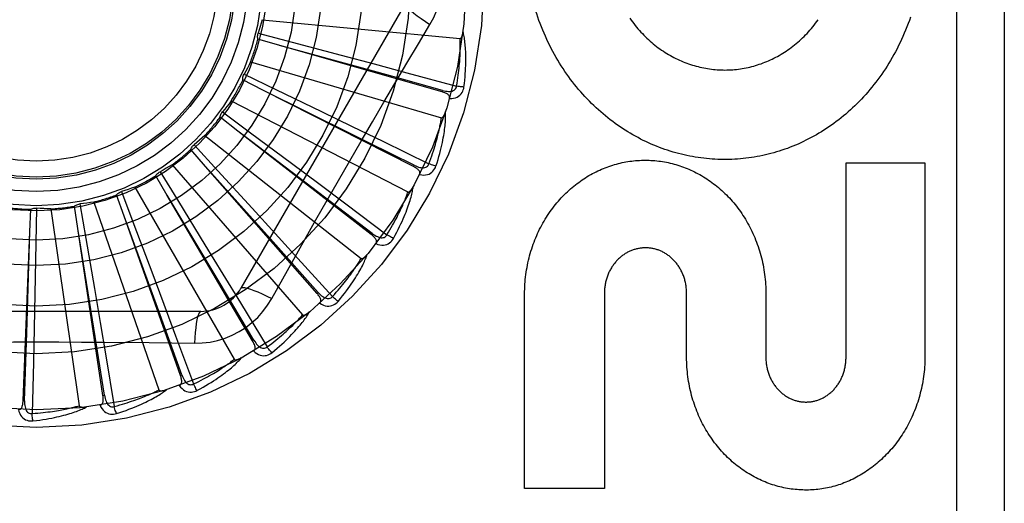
# Model space of a CAD drawing. Header units: inches. Extents: x 0 to 200, y 0 to 129.
# Tile 151 of 256: x 40.725 to 41.344, y 88.982 to 89.286. Entities that reach past the tile are written whole.
import ezdxf

# ---------------------------------------------------------------- set-up
doc = ezdxf.new("R2010")
doc.units = ezdxf.units.IN
doc.header["$LTSCALE"] = 11
doc.header["$MEASUREMENT"] = 0
doc.linetypes.add('HIDDEN', pattern=[0.2, 0.1, -0.1])
doc.layers.add('LEFTHAND_DOOR_ASSEMBLY', color=7, linetype='CONTINUOUS')

msp = doc.modelspace()

# ---------------------------------------------------------------- linework, layer by layer
at = {"layer": 'LEFTHAND_DOOR_ASSEMBLY', "color": 8, "linetype": 'HIDDEN'}
for p, q in [((41.31405, 89.6858), (41.31405, 88.9358)), ((41.34405, 89.6858), (41.34405, 88.9358)), ((40.9677, 89.29622), (40.86425, 89.11705)), ((40.87761, 89.28575), (41.00202, 89.27388)), ((40.87506, 89.27723), (40.89643, 89.27162)), ((40.88862, 89.26962), (40.87491, 89.27356)), ((40.99062, 89.24043), (40.88862, 89.26962)), ((40.89643, 89.27162), (40.92723, 89.26346)), ((40.92723, 89.26346), (40.94803, 89.25792)), ((40.87031, 89.25932), (40.99021, 89.22411)), ((40.94803, 89.25792), (40.9686, 89.25242)), ((40.86619, 89.25144), (40.8861, 89.24188)), ((40.9686, 89.25242), (40.99978, 89.24402)), ((40.87806, 89.24139), (40.86535, 89.24786)), ((40.97269, 89.19343), (40.87806, 89.24139)), ((40.8861, 89.24188), (40.91481, 89.22804)), ((40.99062, 89.24043), (40.99088, 89.24135)), ((40.85813, 89.23475), (40.96921, 89.17749)), ((40.85259, 89.22779), (40.87034, 89.21463)), ((40.91481, 89.22804), (40.93419, 89.21867)), ((40.86235, 89.21568), (40.85109, 89.22443)), ((40.93419, 89.21867), (40.95334, 89.20937)), ((40.84152, 89.21293), (40.93975, 89.13568)), ((40.87083, 89.20924), (40.8623, 89.21571)), ((40.94619, 89.15067), (40.86235, 89.21568)), ((40.87034, 89.21463), (40.89591, 89.19561)), ((40.83477, 89.20714), (40.8497, 89.19086)), ((40.94678, 89.15143), (40.87083, 89.20924)), ((40.95334, 89.20937), (40.98237, 89.19522)), ((40.84205, 89.1934), (40.83266, 89.20413)), ((40.82108, 89.19464), (40.90292, 89.1002)), ((40.89591, 89.19561), (40.91316, 89.18274)), ((40.97269, 89.19343), (40.97312, 89.19429)), ((41.24456, 89.07355), (41.24456, 89.19583)), ((41.24456, 89.19583), (41.29418, 89.19583)), ((41.29418, 89.19583), (41.29418, 89.07355)), ((40.81791, 89.17537), (40.81071, 89.18768)), ((40.81336, 89.19024), (40.82494, 89.17143)), ((40.88439, 89.14613), (40.84201, 89.19345)), ((40.91208, 89.1137), (40.84205, 89.1934)), ((40.8497, 89.19086), (40.87121, 89.16735)), ((40.91316, 89.18274), (40.9302, 89.16998)), ((40.79079, 89.16223), (40.78605, 89.17568)), ((40.78913, 89.17769), (40.79695, 89.15703)), ((40.79755, 89.18055), (40.86004, 89.07233)), ((40.85054, 89.12094), (40.81788, 89.17542)), ((40.87159, 89.08386), (40.81791, 89.17537)), ((40.76297, 89.16996), (40.76674, 89.14819)), ((40.77178, 89.17117), (40.81266, 89.05308)), ((40.82494, 89.17143), (40.84161, 89.14427)), ((40.9302, 89.16998), (40.95603, 89.1506)), ((40.73162, 89.15234), (40.73222, 89.16659)), ((40.73582, 89.16731), (40.7354, 89.14523)), ((40.7447, 89.16684), (40.76249, 89.04314)), ((40.76168, 89.15446), (40.75957, 89.16856)), ((40.87121, 89.16735), (40.88571, 89.15144)), ((40.81253, 89.10261), (40.79077, 89.16228)), ((40.82618, 89.06221), (40.79079, 89.16223)), ((40.79695, 89.15703), (40.80818, 89.12721)), ((40.7273, 89.04634), (40.73162, 89.15234)), ((40.72964, 89.08891), (40.73162, 89.1524)), ((40.77174, 89.0918), (40.76167, 89.15452)), ((40.7775, 89.04955), (40.76168, 89.15446)), ((40.88571, 89.15144), (40.90004, 89.13569)), ((40.94619, 89.15067), (40.94678, 89.15143)), ((40.7354, 89.14523), (40.73474, 89.11337)), ((40.76674, 89.14819), (40.77212, 89.11678)), ((40.9128, 89.11434), (40.88439, 89.14613)), ((40.84161, 89.14427), (40.85284, 89.1259)), ((40.90004, 89.13569), (40.92173, 89.11176)), ((40.80818, 89.12721), (40.81573, 89.10705)), ((40.85284, 89.1259), (40.86392, 89.10773)), ((40.87242, 89.08434), (40.85054, 89.12094)), ((40.88359, 89.11049), (40.89049, 89.12287)), ((40.77212, 89.11678), (40.77572, 89.09556)), ((40.91208, 89.1137), (40.9128, 89.11434)), ((41.09268, 89.114), (41.09268, 88.99104)), ((41.14437, 89.07355), (41.14437, 89.11374)), ((40.73474, 89.11337), (40.73426, 89.09185)), ((40.86392, 89.10773), (40.8807, 89.08013)), ((41.04254, 88.99104), (41.04254, 89.11331)), ((41.19419, 89.11331), (41.19419, 89.07355)), ((40.839, 89.10247), (40.63211, 89.10247)), ((40.82709, 89.06253), (40.81253, 89.10261)), ((40.81573, 89.10705), (40.82317, 89.0871)), ((40.77572, 89.09556), (40.77925, 89.07456)), ((40.72826, 89.0463), (40.72964, 89.08891)), ((40.73426, 89.09185), (40.73376, 89.07056)), ((40.77845, 89.0497), (40.77174, 89.0918)), ((40.82317, 89.0871), (40.83442, 89.05683)), ((40.87159, 89.08386), (40.87242, 89.08434)), ((40.73376, 89.07056), (40.73294, 89.03828)), ((40.77925, 89.07456), (40.78457, 89.04271)), ((40.82618, 89.06221), (40.82709, 89.06253)), ((40.7273, 89.04634), (40.72826, 89.0463)), ((40.7775, 89.04955), (40.77845, 89.0497)), ((41.09268, 88.99104), (41.04254, 88.99104))]:
    msp.add_line(p, q, dxfattribs=at)
for points in [[(40.98304, 89.28276), (40.98539, 89.28712), (40.98732, 89.29164), (40.98883, 89.29631), (40.98992, 89.30109), (40.99058, 89.30593), (40.9908, 89.3108)], [(40.9677, 89.29622), (40.96763, 89.29565), (40.96796, 89.29487), (40.96867, 89.2939), (40.96973, 89.29274), (40.97116, 89.29141), (40.97294, 89.28992), (40.97505, 89.28828), (40.97746, 89.28652), (40.98015, 89.28466), (40.98305, 89.28276)], [(41.06131, 89.26391), (41.0603, 89.26575), (41.05931, 89.26762), (41.05835, 89.26951), (41.05741, 89.27142), (41.05649, 89.27335), (41.0556, 89.2753), (41.05474, 89.27728), (41.0539, 89.27927), (41.05309, 89.28128), (41.0523, 89.28331), (41.05154, 89.28535), (41.05082, 89.28741), (41.05012, 89.28948), (41.04945, 89.29157), (41.04881, 89.29366)], [(41.28511, 89.28742), (41.28439, 89.28535), (41.28363, 89.2833), (41.28285, 89.28126), (41.28205, 89.27925), (41.28121, 89.27725), (41.28035, 89.27527), (41.27947, 89.2733), (41.27856, 89.27136), (41.27762, 89.26944), (41.27666, 89.26754), (41.27567, 89.26566), (41.27466, 89.2638), (41.27363, 89.26197), (41.27257, 89.26016), (41.2715, 89.25837), (41.2704, 89.2566), (41.26928, 89.25486), (41.26814, 89.25315), (41.26698, 89.25146), (41.2658, 89.24979), (41.26459, 89.24814), (41.26337, 89.24652), (41.26213, 89.24493), (41.26087, 89.24335), (41.25958, 89.2418), (41.25828, 89.24028), (41.25697, 89.23878), (41.25563, 89.23731), (41.25429, 89.23587), (41.25292, 89.23445), (41.25154, 89.23306), (41.25014, 89.23169), (41.24873, 89.23035), (41.2473, 89.22904), (41.24586, 89.22775), (41.2444, 89.22649), (41.24293, 89.22525), (41.24144, 89.22404), (41.23994, 89.22286), (41.23842, 89.2217), (41.2369, 89.22057), (41.23536, 89.21947), (41.23381, 89.21839), (41.23225, 89.21735), (41.23069, 89.21633), (41.22911, 89.21534), (41.22752, 89.21437), (41.22591, 89.21343), (41.2243, 89.21252), (41.22268, 89.21164), (41.22104, 89.21078), (41.2194, 89.20995), (41.21775, 89.20914), (41.21609, 89.20837), (41.21442, 89.20762), (41.21275, 89.2069), (41.21107, 89.20621), (41.20938, 89.20555), (41.20769, 89.20491), (41.206, 89.2043), (41.20429, 89.20372), (41.20258, 89.20317), (41.20086, 89.20264), (41.19913, 89.20214), (41.1974, 89.20167), (41.19566, 89.20122), (41.19392, 89.2008), (41.19218, 89.20041), (41.19043, 89.20005), (41.18868, 89.19972), (41.18693, 89.19941), (41.18518, 89.19914), (41.18343, 89.19889), (41.18167, 89.19866), (41.17991, 89.19847), (41.17815, 89.1983), (41.17638, 89.19816), (41.1746, 89.19805), (41.17283, 89.19796), (41.17106, 89.19791), (41.16928, 89.19788), (41.16751, 89.19788), (41.16574, 89.1979), (41.16396, 89.19796), (41.1622, 89.19804), (41.16043, 89.19815), (41.15866, 89.19828), (41.1569, 89.19845), (41.15513, 89.19864), (41.15336, 89.19886), (41.15159, 89.19911), (41.14983, 89.19939), (41.14806, 89.19969), (41.1463, 89.20002), (41.14455, 89.20038), (41.1428, 89.20077), (41.14105, 89.20119), (41.13931, 89.20163), (41.13758, 89.2021), (41.13585, 89.2026), (41.13412, 89.20312), (41.1324, 89.20368), (41.13068, 89.20426), (41.12896, 89.20487), (41.12725, 89.20551), (41.12554, 89.20618), (41.12384, 89.20687), (41.12215, 89.2076), (41.12047, 89.20835), (41.11879, 89.20912), (41.11713, 89.20993), (41.11547, 89.21076), (41.11383, 89.21162), (41.11219, 89.21251), (41.11056, 89.21342), (41.10894, 89.21437), (41.10733, 89.21534), (41.10573, 89.21634), (41.10414, 89.21736), (41.10256, 89.21842), (41.10099, 89.2195), (41.09943, 89.22061), (41.09789, 89.22174), (41.09636, 89.2229), (41.09485, 89.22409), (41.09335, 89.2253), (41.09186, 89.22654), (41.09039, 89.22781), (41.08893, 89.2291), (41.08748, 89.23042), (41.08605, 89.23177), (41.08464, 89.23315), (41.08324, 89.23455), (41.08185, 89.23598), (41.08049, 89.23743), (41.07914, 89.23891), (41.07781, 89.24041), (41.0765, 89.24193), (41.07521, 89.24348), (41.07394, 89.24505), (41.07269, 89.24665), (41.07146, 89.24827), (41.07024, 89.24991), (41.06905, 89.25158), (41.06788, 89.25328), (41.06673, 89.255), (41.0656, 89.25674), (41.06449, 89.2585), (41.06341, 89.26028), (41.06235, 89.26208), (41.06131, 89.26391)], [(41.1087, 89.28669), (41.10951, 89.28554), (41.11034, 89.28441), (41.11119, 89.28329), (41.11204, 89.2822), (41.11292, 89.28113), (41.1138, 89.28007), (41.11471, 89.27903), (41.11563, 89.27802), (41.11656, 89.27702), (41.11751, 89.27604), (41.11847, 89.27508), (41.11944, 89.27414), (41.12042, 89.27322), (41.12142, 89.27233), (41.12242, 89.27145), (41.12344, 89.2706), (41.12447, 89.26977), (41.1255, 89.26896), (41.12655, 89.26817), (41.1276, 89.26741), (41.12867, 89.26666), (41.12975, 89.26593), (41.13083, 89.26523), (41.13193, 89.26454), (41.13303, 89.26388), (41.13415, 89.26324), (41.13527, 89.26262), (41.1364, 89.26202), (41.13753, 89.26144), (41.13867, 89.26089), (41.13981, 89.26036), (41.14096, 89.25985), (41.14212, 89.25936), (41.14328, 89.25889), (41.14444, 89.25845), (41.14561, 89.25803), (41.14679, 89.25763), (41.14797, 89.25725), (41.14916, 89.25689), (41.15035, 89.25655), (41.15154, 89.25624), (41.15274, 89.25595), (41.15395, 89.25568), (41.15515, 89.25543), (41.15636, 89.2552), (41.15756, 89.255), (41.15877, 89.25481), (41.15998, 89.25465), (41.16118, 89.25452), (41.16239, 89.2544), (41.1636, 89.2543), (41.16481, 89.25423), (41.16603, 89.25418), (41.16724, 89.25415), (41.16846, 89.25414), (41.16968, 89.25415), (41.1709, 89.25419), (41.17212, 89.25425), (41.17333, 89.25433), (41.17455, 89.25443), (41.17576, 89.25455), (41.17696, 89.25469), (41.17816, 89.25486), (41.17936, 89.25505), (41.18056, 89.25525), (41.18176, 89.25548), (41.18295, 89.25574), (41.18414, 89.25601), (41.18534, 89.25631), (41.18652, 89.25663), (41.18771, 89.25697), (41.18889, 89.25733), (41.19007, 89.25771), (41.19124, 89.25812), (41.19241, 89.25855), (41.19357, 89.259), (41.19472, 89.25946), (41.19587, 89.25995), (41.197, 89.26047), (41.19814, 89.261), (41.19926, 89.26155), (41.20038, 89.26213), (41.2015, 89.26273), (41.20261, 89.26335), (41.20371, 89.264), (41.20481, 89.26466), (41.2059, 89.26535), (41.20698, 89.26606), (41.20805, 89.26679), (41.20911, 89.26754), (41.21016, 89.26831), (41.2112, 89.2691), (41.21222, 89.26992), (41.21324, 89.27075), (41.21425, 89.2716), (41.21524, 89.27248), (41.21623, 89.27337), (41.2172, 89.27429), (41.21817, 89.27523), (41.21912, 89.2762), (41.22006, 89.27718), (41.22099, 89.27818), (41.2219, 89.27921), (41.22281, 89.28026), (41.22369, 89.28132), (41.22457, 89.28241), (41.22542, 89.28351), (41.22626, 89.28463), (41.22709, 89.28577)], [(40.87761, 89.28575), (40.87702, 89.28361), (40.8764, 89.28147), (40.87575, 89.27935), (40.87506, 89.27723)], [(40.95408, 89.23389), (40.96853, 89.25837), (40.97575, 89.27055), (40.98304, 89.28276)], [(40.87491, 89.27356), (40.87479, 89.27417), (40.87473, 89.27478), (40.87473, 89.27541), (40.87478, 89.27604), (40.87489, 89.27664), (40.87506, 89.27723)], [(41.00202, 89.27388), (41.00219, 89.27389), (41.00235, 89.27395), (41.00249, 89.27405), (41.00263, 89.27418), (41.00275, 89.27434), (41.00286, 89.27451), (41.00296, 89.2747), (41.00306, 89.2749), (41.00315, 89.27512), (41.00324, 89.27535), (41.00332, 89.27559), (41.00339, 89.27584), (41.00346, 89.2761), (41.00353, 89.27636), (41.00359, 89.27664), (41.00365, 89.27694), (41.00371, 89.27724), (41.00376, 89.27756), (41.00381, 89.27789), (41.00386, 89.27824)], [(41.00442, 89.24341), (41.00469, 89.24562), (41.00492, 89.24774), (41.00511, 89.24977), (41.00526, 89.25171), (41.00539, 89.25356), (41.00548, 89.25534), (41.00555, 89.25704), (41.00559, 89.25866), (41.00561, 89.26021), (41.0056, 89.2617), (41.00558, 89.26312), (41.00554, 89.26448), (41.00549, 89.26578), (41.00542, 89.26702), (41.00535, 89.26821), (41.00526, 89.26935), (41.00516, 89.27044), (41.00505, 89.27148), (41.00492, 89.27247), (41.00479, 89.27342), (41.00465, 89.27432), (41.0045, 89.27518), (41.00435, 89.276), (41.00419, 89.27679), (41.00403, 89.27754), (41.00386, 89.27825)], [(40.99088, 89.24135), (40.95978, 89.24997), (40.94979, 89.25274), (40.88856, 89.26963)], [(40.99978, 89.24402), (41.00009, 89.24584), (41.00036, 89.2476), (41.00061, 89.24928), (41.00083, 89.25089), (41.00103, 89.25244), (41.0012, 89.25393), (41.00136, 89.25536), (41.0015, 89.25673), (41.00162, 89.25804), (41.00172, 89.2593), (41.00181, 89.26052), (41.00188, 89.26168), (41.00195, 89.2628), (41.002, 89.26387), (41.00204, 89.2649), (41.00208, 89.26589), (41.0021, 89.26684), (41.00212, 89.26776), (41.00213, 89.26863), (41.00213, 89.26948), (41.00213, 89.27029), (41.00211, 89.27106), (41.0021, 89.27181), (41.00208, 89.27253), (41.00205, 89.27322), (41.00202, 89.27388)], [(40.87031, 89.25932), (40.86932, 89.25732), (40.8683, 89.25534), (40.86726, 89.25338), (40.86619, 89.25144)], [(40.86535, 89.24786), (40.86534, 89.24848), (40.8654, 89.2491), (40.86551, 89.24971), (40.86569, 89.25031), (40.86591, 89.25089), (40.86619, 89.25144)], [(40.99088, 89.24136), (40.99189, 89.2411), (40.99285, 89.2409), (40.99377, 89.24077), (40.99465, 89.2407), (40.99549, 89.24071), (40.99628, 89.24078), (40.99702, 89.24093), (40.99769, 89.24116), (40.99828, 89.24147), (40.99878, 89.24187), (40.99918, 89.24235), (40.99948, 89.24288), (40.99968, 89.24344), (40.99978, 89.24402)], [(40.99533, 89.23624), (40.99669, 89.23629), (40.99794, 89.23646), (40.9991, 89.23675), (41.00014, 89.23717), (41.00108, 89.23771), (41.0019, 89.23836), (41.00261, 89.23911), (41.0032, 89.23994), (41.00366, 89.24081), (41.00402, 89.2417), (41.00427, 89.24256), (41.00442, 89.24341)], [(41.00442, 89.24341), (41.0038, 89.24346), (41.00309, 89.24354), (41.00233, 89.24363), (41.00151, 89.24374), (41.00065, 89.24387), (40.99978, 89.24402)], [(40.97312, 89.19429), (40.94422, 89.20863), (40.93493, 89.21324), (40.87801, 89.24142)], [(40.99533, 89.23624), (40.99542, 89.23669), (40.99541, 89.23712), (40.99532, 89.23753), (40.99514, 89.23792), (40.9949, 89.23827), (40.99459, 89.23859), (40.99423, 89.23888), (40.99381, 89.23915), (40.99336, 89.2394), (40.99286, 89.23964), (40.99234, 89.23985), (40.99179, 89.24006), (40.99122, 89.24025), (40.99062, 89.24043)], [(40.85813, 89.23475), (40.85678, 89.23298), (40.85541, 89.23122), (40.85401, 89.2295), (40.85259, 89.22779)], [(40.89049, 89.12287), (40.90439, 89.14756), (40.91138, 89.15993), (40.91842, 89.1723), (40.92547, 89.18465), (40.93258, 89.19699), (40.93971, 89.20932), (40.94688, 89.22161), (40.95408, 89.23389)], [(40.85109, 89.22443), (40.8512, 89.22504), (40.85137, 89.22564), (40.8516, 89.22622), (40.85189, 89.22678), (40.85221, 89.2273), (40.85259, 89.22779)], [(40.9868, 89.19374), (40.98749, 89.19587), (40.98811, 89.19791), (40.98869, 89.19986), (40.98921, 89.20173), (40.98968, 89.20353), (40.99011, 89.20526), (40.99049, 89.20691), (40.99084, 89.2085), (40.99115, 89.21002), (40.99143, 89.21148), (40.99168, 89.21288), (40.9919, 89.21422), (40.99209, 89.2155), (40.99226, 89.21674), (40.99241, 89.21792), (40.99254, 89.21906), (40.99265, 89.22014), (40.99273, 89.22119), (40.9928, 89.22218), (40.99285, 89.22314), (40.99288, 89.22405), (40.9929, 89.22492), (40.99291, 89.22576), (40.9929, 89.22656), (40.99288, 89.22733), (40.99285, 89.22806)], [(40.99021, 89.22411), (40.99039, 89.2241), (40.99055, 89.22412), (40.99071, 89.22419), (40.99087, 89.2243), (40.99102, 89.22443), (40.99116, 89.22458), (40.9913, 89.22474), (40.99143, 89.22493), (40.99156, 89.22512), (40.99169, 89.22533), (40.99181, 89.22555), (40.99193, 89.22578), (40.99205, 89.22602), (40.99217, 89.22627), (40.99229, 89.22654), (40.9924, 89.22681), (40.99252, 89.2271), (40.99263, 89.2274), (40.99273, 89.22769), (40.99282, 89.22797)], [(40.98237, 89.19522), (40.98301, 89.19695), (40.98361, 89.19862), (40.98418, 89.20023), (40.9847, 89.20177), (40.98519, 89.20325), (40.98564, 89.20468), (40.98606, 89.20605), (40.98646, 89.20737), (40.98682, 89.20864), (40.98716, 89.20986), (40.98748, 89.21103), (40.98777, 89.21216), (40.98805, 89.21325), (40.9883, 89.21429), (40.98854, 89.2153), (40.98876, 89.21626), (40.98897, 89.21719), (40.98916, 89.21809), (40.98933, 89.21895), (40.98949, 89.21977), (40.98964, 89.22057), (40.98978, 89.22133), (40.9899, 89.22207), (40.99002, 89.22278), (40.99012, 89.22346), (40.99021, 89.22411)], [(40.84152, 89.21293), (40.83986, 89.21144), (40.83818, 89.20998), (40.83648, 89.20855), (40.83477, 89.20714)], [(40.83266, 89.20413), (40.83288, 89.20471), (40.83316, 89.20526), (40.8335, 89.20579), (40.83388, 89.20628), (40.8343, 89.20673), (40.83477, 89.20714)], [(40.82108, 89.19464), (40.81917, 89.19349), (40.81725, 89.19238), (40.81531, 89.19129), (40.81336, 89.19024)], [(40.97312, 89.19429), (40.97406, 89.19385), (40.97497, 89.19347), (40.97585, 89.19317), (40.97671, 89.19294), (40.97753, 89.19278), (40.97832, 89.19271), (40.97907, 89.19271), (40.97977, 89.19281), (40.98041, 89.19301), (40.98097, 89.1933), (40.98146, 89.19369), (40.98186, 89.19416), (40.98216, 89.19467), (40.98237, 89.19522)], [(40.9868, 89.19374), (40.98621, 89.19391), (40.98553, 89.19412), (40.9848, 89.19436), (40.98402, 89.19462), (40.9832, 89.19491), (40.98237, 89.19522)], [(41.04254, 89.11331), (41.04255, 89.11485), (41.04259, 89.11639), (41.04265, 89.11792), (41.04274, 89.11946), (41.04285, 89.12099), (41.04299, 89.12252), (41.04315, 89.12405), (41.04334, 89.12557), (41.04355, 89.12708), (41.04379, 89.12859), (41.04405, 89.13008), (41.04433, 89.13157), (41.04464, 89.13306), (41.04498, 89.13453), (41.04533, 89.136), (41.04571, 89.13746), (41.04611, 89.1389), (41.04654, 89.14034), (41.04699, 89.14177), (41.04746, 89.14318), (41.04795, 89.14459), (41.04846, 89.14598), (41.049, 89.14736), (41.04956, 89.14872), (41.05013, 89.15008), (41.05073, 89.15142), (41.05135, 89.15274), (41.05199, 89.15405), (41.05265, 89.15535), (41.05333, 89.15663), (41.05403, 89.15789), (41.05474, 89.15914), (41.05548, 89.16037), (41.05623, 89.16159), (41.057, 89.16278), (41.05778, 89.16396), (41.05858, 89.16512), (41.0594, 89.16627), (41.06024, 89.1674), (41.06109, 89.1685), (41.06196, 89.16959), (41.06284, 89.17066), (41.06374, 89.17171), (41.06465, 89.17275), (41.06557, 89.17376), (41.06651, 89.17475), (41.06746, 89.17572), (41.06842, 89.17667), (41.0694, 89.1776), (41.07038, 89.17851), (41.07138, 89.1794), (41.07239, 89.18027), (41.07341, 89.18112), (41.07444, 89.18194), (41.07548, 89.18275), (41.07653, 89.18353), (41.07758, 89.18429), (41.07865, 89.18503), (41.07972, 89.18575), (41.08081, 89.18645), (41.0819, 89.18713), (41.083, 89.18778), (41.08411, 89.18842), (41.08523, 89.18903), (41.08635, 89.18962), (41.08748, 89.19019), (41.08861, 89.19074), (41.08975, 89.19127), (41.0909, 89.19177), (41.09205, 89.19226), (41.09321, 89.19272), (41.09437, 89.19316), (41.09554, 89.19358), (41.09671, 89.19398), (41.09789, 89.19436), (41.09908, 89.19471), (41.10026, 89.19505), (41.10145, 89.19536), (41.10264, 89.19565), (41.10384, 89.19592), (41.10503, 89.19616), (41.10623, 89.19639), (41.10743, 89.19659), (41.10864, 89.19678), (41.10985, 89.19694), (41.11106, 89.19708), (41.11227, 89.1972), (41.11349, 89.19729), (41.1147, 89.19737), (41.11591, 89.19742), (41.11713, 89.19745), (41.11834, 89.19747), (41.11955, 89.19745), (41.12076, 89.19742), (41.12198, 89.19737), (41.12319, 89.19729), (41.12441, 89.19719), (41.12562, 89.19708), (41.12684, 89.19693), (41.12805, 89.19677), (41.12926, 89.19659), (41.13046, 89.19638), (41.13166, 89.19616), (41.13286, 89.19591), (41.13406, 89.19564), (41.13525, 89.19535), (41.13644, 89.19504), (41.13763, 89.1947), (41.13882, 89.19434), (41.14001, 89.19396), (41.14119, 89.19356), (41.14236, 89.19314), (41.14353, 89.1927), (41.14469, 89.19223), (41.14585, 89.19175), (41.147, 89.19124), (41.14814, 89.19071), (41.14929, 89.19016), (41.15042, 89.18959), (41.15155, 89.18899), (41.15267, 89.18838), (41.15378, 89.18774), (41.15489, 89.18708), (41.15599, 89.1864), (41.15708, 89.1857), (41.15815, 89.18498), (41.15922, 89.18424), (41.16028, 89.18347), (41.16133, 89.18269), (41.16237, 89.18188), (41.1634, 89.18106), (41.16443, 89.18021), (41.16544, 89.17934), (41.16643, 89.17845), (41.16742, 89.17754), (41.16839, 89.17661), (41.16935, 89.17567), (41.1703, 89.1747), (41.17123, 89.17371), (41.17215, 89.17271), (41.17306, 89.17168), (41.17395, 89.17063), (41.17483, 89.16957), (41.17569, 89.16849), (41.17654, 89.16738), (41.17737, 89.16626), (41.17819, 89.16512), (41.17899, 89.16397), (41.17977, 89.16279), (41.18054, 89.1616), (41.18128, 89.16039), (41.18201, 89.15917), (41.18272, 89.15793), (41.18342, 89.15667), (41.18409, 89.15539), (41.18475, 89.1541), (41.18539, 89.1528), (41.18601, 89.15147), (41.1866, 89.15014), (41.18718, 89.14879), (41.18773, 89.14743), (41.18827, 89.14605), (41.18878, 89.14466), (41.18927, 89.14326), (41.18974, 89.14185), (41.19019, 89.14042), (41.19061, 89.13898), (41.19101, 89.13754), (41.19139, 89.13608), (41.19175, 89.13461), (41.19208, 89.13313), (41.19239, 89.13165), (41.19268, 89.13016), (41.19294, 89.12865), (41.19317, 89.12714), (41.19339, 89.12563), (41.19357, 89.1241), (41.19374, 89.12257), (41.19388, 89.12103), (41.19399, 89.11949), (41.19408, 89.11795), (41.19414, 89.11641), (41.19418, 89.11486), (41.19419, 89.11331)], [(40.81071, 89.18768), (40.81105, 89.1882), (40.81143, 89.18869), (40.81186, 89.18915), (40.81233, 89.18956), (40.81282, 89.18992), (40.81336, 89.19024)], [(40.97653, 89.18842), (40.9767, 89.18885), (40.97677, 89.18928), (40.97675, 89.1897), (40.97666, 89.19011), (40.97648, 89.1905), (40.97624, 89.19087), (40.97594, 89.19123), (40.97559, 89.19157), (40.97519, 89.1919), (40.97475, 89.19223), (40.97427, 89.19254), (40.97377, 89.19284), (40.97324, 89.19314), (40.97269, 89.19343)], [(40.97653, 89.18842), (40.97787, 89.18821), (40.97913, 89.18814), (40.98032, 89.18822), (40.98143, 89.18843), (40.98245, 89.18878), (40.98338, 89.18926), (40.98421, 89.18987), (40.98495, 89.19056), (40.98557, 89.19134), (40.98609, 89.19214), (40.9865, 89.19294), (40.9868, 89.19374)], [(40.78605, 89.17568), (40.78648, 89.17613), (40.78694, 89.17654), (40.78745, 89.17691), (40.78799, 89.17722), (40.78855, 89.17748), (40.78913, 89.17769)], [(40.79755, 89.18055), (40.79546, 89.17979), (40.79336, 89.17906), (40.79125, 89.17836), (40.78913, 89.17769)], [(40.95603, 89.1506), (40.95699, 89.15218), (40.9579, 89.1537), (40.95876, 89.15517), (40.95956, 89.15659), (40.96032, 89.15795), (40.96104, 89.15927), (40.96171, 89.16054), (40.96235, 89.16176), (40.96295, 89.16293), (40.96351, 89.16407), (40.96405, 89.16516), (40.96455, 89.16621), (40.96502, 89.16723), (40.96547, 89.1682), (40.96589, 89.16914), (40.96629, 89.17005), (40.96667, 89.17092), (40.96703, 89.17177), (40.96736, 89.17258), (40.96768, 89.17336), (40.96797, 89.17411), (40.96825, 89.17484), (40.96851, 89.17554), (40.96876, 89.17621), (40.96899, 89.17686), (40.96921, 89.17749)], [(40.96011, 89.14831), (40.96118, 89.15026), (40.96218, 89.15215), (40.96312, 89.15396), (40.96398, 89.1557), (40.96479, 89.15738), (40.96553, 89.15899), (40.96622, 89.16054), (40.96687, 89.16203), (40.96746, 89.16347), (40.96801, 89.16485), (40.96851, 89.16617), (40.96898, 89.16745), (40.96942, 89.16868), (40.96982, 89.16986), (40.97019, 89.17099), (40.97053, 89.17208), (40.97084, 89.17313), (40.97113, 89.17413), (40.97138, 89.1751), (40.97161, 89.17603), (40.97181, 89.17692), (40.972, 89.17777), (40.97216, 89.17859), (40.97231, 89.17938), (40.97243, 89.18014), (40.97254, 89.18087)], [(40.96921, 89.17749), (40.96937, 89.17744), (40.96954, 89.17743), (40.96971, 89.17747), (40.96989, 89.17754), (40.97006, 89.17764), (40.97023, 89.17776), (40.97039, 89.1779), (40.97056, 89.17805), (40.97072, 89.17822), (40.97088, 89.1784), (40.97105, 89.17859), (40.97121, 89.1788), (40.97137, 89.17901), (40.97154, 89.17924), (40.9717, 89.17947), (40.97186, 89.17972), (40.97203, 89.17998), (40.9722, 89.18026), (40.97237, 89.18055), (40.97254, 89.18086)], [(40.75957, 89.16856), (40.76007, 89.16893), (40.76061, 89.16924), (40.76118, 89.1695), (40.76177, 89.16971), (40.76236, 89.16986), (40.76297, 89.16996)], [(40.77178, 89.17117), (40.76958, 89.17082), (40.76738, 89.1705), (40.76518, 89.17021), (40.76297, 89.16996)], [(40.73222, 89.16659), (40.73278, 89.16685), (40.73336, 89.16706), (40.73397, 89.16721), (40.73459, 89.1673), (40.73521, 89.16734), (40.73582, 89.16731)], [(40.7447, 89.16684), (40.74248, 89.16691), (40.74025, 89.16701), (40.73804, 89.16715), (40.73582, 89.16731)], [(40.94901, 89.14503), (40.94926, 89.14542), (40.94941, 89.14582), (40.94948, 89.14624), (40.94946, 89.14666), (40.94936, 89.14707), (40.9492, 89.14748), (40.94897, 89.14789), (40.94869, 89.1483), (40.94836, 89.1487), (40.94798, 89.1491), (40.94758, 89.1495), (40.94714, 89.14989), (40.94668, 89.15028), (40.94619, 89.15067)], [(40.94678, 89.15143), (40.94762, 89.15082), (40.94844, 89.15028), (40.94925, 89.14982), (40.95004, 89.14943), (40.95082, 89.14912), (40.95158, 89.1489), (40.95232, 89.14876), (40.95303, 89.14872), (40.95369, 89.1488), (40.9543, 89.14898), (40.95485, 89.14927), (40.95533, 89.14965), (40.95573, 89.1501), (40.95604, 89.1506)], [(40.96011, 89.14831), (40.95956, 89.14859), (40.95893, 89.14892), (40.95825, 89.14929), (40.95754, 89.1497), (40.95679, 89.15014), (40.95603, 89.1506)], [(40.94901, 89.14503), (40.95029, 89.14457), (40.95152, 89.14426), (40.9527, 89.14411), (40.95383, 89.14411), (40.95489, 89.14426), (40.9559, 89.14455), (40.95683, 89.14499), (40.95769, 89.14554), (40.95844, 89.14618), (40.95911, 89.14687), (40.95966, 89.14758), (40.96011, 89.14831)], [(40.9253, 89.10875), (40.92672, 89.11046), (40.92806, 89.11213), (40.92932, 89.11373), (40.9305, 89.11527), (40.93161, 89.11677), (40.93265, 89.11821), (40.93362, 89.1196), (40.93453, 89.12095), (40.93538, 89.12224), (40.93618, 89.12349), (40.93693, 89.1247), (40.93764, 89.12586), (40.9383, 89.12699), (40.93891, 89.12807), (40.93949, 89.12911), (40.94003, 89.13012), (40.94054, 89.13109), (40.941, 89.13202), (40.94144, 89.13292), (40.94184, 89.13379), (40.94221, 89.13463), (40.94255, 89.13543), (40.94287, 89.1362), (40.94316, 89.13695), (40.94342, 89.13767), (40.94367, 89.13836)], [(40.93975, 89.13568), (40.93991, 89.1356), (40.94007, 89.13556), (40.94025, 89.13556), (40.94043, 89.1356), (40.94062, 89.13567), (40.94081, 89.13575), (40.941, 89.13586), (40.94119, 89.13598), (40.94138, 89.13611), (40.94157, 89.13626), (40.94177, 89.13641), (40.94197, 89.13658), (40.94217, 89.13676), (40.94237, 89.13695), (40.94258, 89.13715), (40.94279, 89.13737), (40.943, 89.1376), (40.94322, 89.13783), (40.94341, 89.13806), (40.9436, 89.13829)], [(41.14437, 89.11374), (41.14436, 89.11442), (41.14434, 89.11511), (41.1443, 89.11579), (41.14425, 89.11647), (41.14418, 89.11716), (41.1441, 89.11784), (41.14401, 89.11851), (41.1439, 89.11919), (41.14378, 89.11986), (41.14364, 89.12052), (41.14349, 89.12118), (41.14333, 89.12183), (41.14315, 89.12248), (41.14296, 89.12312), (41.14276, 89.12375), (41.14255, 89.12437), (41.14232, 89.12498), (41.14208, 89.12559), (41.14183, 89.12618), (41.14157, 89.12677), (41.1413, 89.12736), (41.14101, 89.12793), (41.14072, 89.1285), (41.14041, 89.12905), (41.14009, 89.1296), (41.13976, 89.13014), (41.13942, 89.13067), (41.13907, 89.13118), (41.13872, 89.13169), (41.13835, 89.13219), (41.13797, 89.13267), (41.13759, 89.13314), (41.1372, 89.13361), (41.1368, 89.13406), (41.13639, 89.1345), (41.13598, 89.13492), (41.13555, 89.13534), (41.13512, 89.13575), (41.13468, 89.13614), (41.13424, 89.13653), (41.13378, 89.1369), (41.13332, 89.13727), (41.13285, 89.13762), (41.13238, 89.13796), (41.1319, 89.13828), (41.13142, 89.1386), (41.13093, 89.1389), (41.13044, 89.13919), (41.12995, 89.13946), (41.12945, 89.13973), (41.12895, 89.13998), (41.12845, 89.14021), (41.12794, 89.14044), (41.12743, 89.14065), (41.12692, 89.14085), (41.1264, 89.14104), (41.12588, 89.14121), (41.12535, 89.14138), (41.12482, 89.14153), (41.12428, 89.14167), (41.12375, 89.1418), (41.12321, 89.14192), (41.12267, 89.14202), (41.12213, 89.14211), (41.12159, 89.14219), (41.12104, 89.14225), (41.1205, 89.14231), (41.11996, 89.14235), (41.11942, 89.14237), (41.11889, 89.14239), (41.11835, 89.14239), (41.11782, 89.14238), (41.11728, 89.14236), (41.11674, 89.14232), (41.1162, 89.14228), (41.11566, 89.14221), (41.11512, 89.14214), (41.11458, 89.14206), (41.11404, 89.14196), (41.1135, 89.14185), (41.11296, 89.14172), (41.11242, 89.14159), (41.11189, 89.14144), (41.11136, 89.14128), (41.11084, 89.14111), (41.11032, 89.14092), (41.1098, 89.14073), (41.10929, 89.14052), (41.10878, 89.1403), (41.10828, 89.14007), (41.10778, 89.13982), (41.10728, 89.13957), (41.10679, 89.1393), (41.1063, 89.13901), (41.10581, 89.13872), (41.10532, 89.13841), (41.10484, 89.13809), (41.10437, 89.13775), (41.1039, 89.13741), (41.10344, 89.13705), (41.10298, 89.13668), (41.10253, 89.13629), (41.10209, 89.1359), (41.10165, 89.1355), (41.10122, 89.13508), (41.1008, 89.13466), (41.10039, 89.13422), (41.09999, 89.13378), (41.0996, 89.13332), (41.09921, 89.13285), (41.09884, 89.13237), (41.09847, 89.13188), (41.0981, 89.13138), (41.09775, 89.13087), (41.09741, 89.13034), (41.09708, 89.12981), (41.09676, 89.12927), (41.09644, 89.12871), (41.09614, 89.12815), (41.09585, 89.12758), (41.09557, 89.127), (41.09531, 89.12641), (41.09505, 89.12582), (41.09481, 89.12522), (41.09458, 89.12461), (41.09436, 89.12399), (41.09416, 89.12336), (41.09396, 89.12273), (41.09378, 89.12209), (41.09361, 89.12144), (41.09346, 89.12078), (41.09332, 89.12012), (41.09319, 89.11945), (41.09308, 89.11878), (41.09298, 89.1181), (41.09289, 89.11742), (41.09282, 89.11674), (41.09276, 89.11606), (41.09272, 89.11537), (41.09269, 89.11468), (41.09268, 89.114)], [(40.92173, 89.11176), (40.92297, 89.11314), (40.92415, 89.11446), (40.92527, 89.11574), (40.92633, 89.11698), (40.92733, 89.11818), (40.92828, 89.11934), (40.92919, 89.12045), (40.93004, 89.12153), (40.93085, 89.12257), (40.93162, 89.12358), (40.93235, 89.12455), (40.93305, 89.12549), (40.93371, 89.12639), (40.93433, 89.12727), (40.93492, 89.12811), (40.93549, 89.12893), (40.93602, 89.12971), (40.93653, 89.13047), (40.93701, 89.13121), (40.93747, 89.13191), (40.9379, 89.1326), (40.93832, 89.13326), (40.9387, 89.13389), (40.93907, 89.13451), (40.93942, 89.1351), (40.93975, 89.13568)], [(40.86425, 89.11705), (40.86472, 89.11739), (40.86556, 89.1175), (40.86675, 89.11737), (40.86828, 89.11703), (40.87015, 89.11646), (40.87233, 89.11566), (40.87481, 89.11466), (40.87753, 89.11345), (40.88049, 89.11205), (40.88359, 89.11049)], [(40.91378, 89.10763), (40.9141, 89.10796), (40.91433, 89.10833), (40.91447, 89.10873), (40.91453, 89.10914), (40.91451, 89.10957), (40.91443, 89.11), (40.91428, 89.11045), (40.91408, 89.1109), (40.91383, 89.11136), (40.91354, 89.11182), (40.91322, 89.11229), (40.91287, 89.11276), (40.91249, 89.11323), (40.91208, 89.1137)], [(40.9128, 89.11434), (40.91351, 89.11358), (40.91422, 89.1129), (40.91492, 89.11228), (40.91563, 89.11175), (40.91633, 89.1113), (40.91704, 89.11094), (40.91774, 89.11066), (40.91843, 89.11049), (40.91909, 89.11044), (40.91972, 89.11051), (40.92032, 89.11069), (40.92086, 89.11097), (40.92133, 89.11133), (40.92173, 89.11177)], [(40.83501, 89.08245), (40.83995, 89.0826), (40.84481, 89.08318), (40.8496, 89.0842), (40.85427, 89.08564), (40.8588, 89.08749), (40.86315, 89.08974), (40.86728, 89.09238), (40.87116, 89.09538), (40.87475, 89.0987), (40.87803, 89.10235), (40.88098, 89.10628), (40.88359, 89.11049)], [(40.91378, 89.10763), (40.91495, 89.10693), (40.9161, 89.1064), (40.91723, 89.10603), (40.91833, 89.10581), (40.91941, 89.10576), (40.92045, 89.10586), (40.92145, 89.10611), (40.9224, 89.10649), (40.92326, 89.10697), (40.92404, 89.10753), (40.92472, 89.10812), (40.9253, 89.10875)], [(40.9253, 89.10875), (40.92481, 89.10913), (40.92426, 89.10957), (40.92366, 89.11006), (40.92304, 89.1106), (40.92238, 89.11117), (40.92173, 89.11176)], [(40.839, 89.10247), (40.83847, 89.10224), (40.83796, 89.10156), (40.83747, 89.10047), (40.837, 89.09897), (40.83656, 89.09707), (40.83616, 89.09478), (40.83579, 89.09213), (40.83548, 89.08917), (40.83521, 89.08591), (40.83501, 89.08245)], [(40.88363, 89.07649), (40.88535, 89.07791), (40.88698, 89.07928), (40.88852, 89.08062), (40.88997, 89.08191), (40.89134, 89.08317), (40.89264, 89.08439), (40.89385, 89.08557), (40.895, 89.08672), (40.89609, 89.08783), (40.89711, 89.08891), (40.89807, 89.08995), (40.89899, 89.09096), (40.89985, 89.09194), (40.90066, 89.09288), (40.90142, 89.0938), (40.90214, 89.09468), (40.90282, 89.09554), (40.90346, 89.09637), (40.90405, 89.09717), (40.90461, 89.09795), (40.90513, 89.0987), (40.90562, 89.09943), (40.90608, 89.10013), (40.9065, 89.1008), (40.9069, 89.10146), (40.90727, 89.10209)], [(40.90292, 89.1002), (40.90306, 89.10009), (40.90321, 89.10002), (40.90338, 89.09999), (40.90357, 89.1), (40.90377, 89.10002), (40.90397, 89.10007), (40.90418, 89.10014), (40.90439, 89.10022), (40.9046, 89.10031), (40.90482, 89.10042), (40.90504, 89.10054), (40.90527, 89.10067), (40.9055, 89.10081), (40.90573, 89.10095), (40.90597, 89.10111), (40.90622, 89.10128), (40.90647, 89.10146), (40.90673, 89.10166), (40.90699, 89.10187), (40.90727, 89.10209)], [(40.8807, 89.08013), (40.88218, 89.08124), (40.88359, 89.08232), (40.88493, 89.08337), (40.8862, 89.08438), (40.88741, 89.08537), (40.88857, 89.08632), (40.88966, 89.08725), (40.89071, 89.08814), (40.8917, 89.08901), (40.89265, 89.08985), (40.89355, 89.09067), (40.89441, 89.09146), (40.89523, 89.09223), (40.896, 89.09297), (40.89675, 89.09368), (40.89745, 89.09438), (40.89813, 89.09505), (40.89877, 89.0957), (40.89938, 89.09632), (40.89997, 89.09693), (40.90052, 89.09752), (40.90105, 89.09809), (40.90155, 89.09865), (40.90203, 89.09918), (40.90249, 89.0997), (40.90292, 89.1002)], [(40.65026, 89.08266), (40.6786, 89.08296), (40.69281, 89.08309), (40.70704, 89.08319), (40.72127, 89.08325), (40.7355, 89.08327), (40.74974, 89.08326), (40.76398, 89.08319), (40.77821, 89.0831)], [(40.77821, 89.0831), (40.80663, 89.08282), (40.82079, 89.08266), (40.83501, 89.08245)], [(40.87211, 89.07757), (40.87248, 89.07784), (40.87278, 89.07815), (40.87299, 89.07852), (40.87313, 89.07892), (40.87319, 89.07934), (40.87319, 89.07978), (40.87313, 89.08024), (40.87302, 89.08073), (40.87287, 89.08122), (40.87267, 89.08173), (40.87244, 89.08225), (40.87218, 89.08278), (40.8719, 89.08331), (40.87159, 89.08386)], [(40.87242, 89.08434), (40.87297, 89.08347), (40.87353, 89.08266), (40.87411, 89.08193), (40.8747, 89.08127), (40.87531, 89.08069), (40.87593, 89.0802), (40.87657, 89.0798), (40.87721, 89.0795), (40.87785, 89.07933), (40.87849, 89.07927), (40.87911, 89.07934), (40.8797, 89.07951), (40.88023, 89.07978), (40.8807, 89.08013)], [(40.87211, 89.07757), (40.87313, 89.07667), (40.87415, 89.07593), (40.87519, 89.07534), (40.87624, 89.07493), (40.87728, 89.07467), (40.87833, 89.07457), (40.87936, 89.07463), (40.88035, 89.07482), (40.88129, 89.07513), (40.88217, 89.07553), (40.88294, 89.07598), (40.88363, 89.07649)], [(40.88363, 89.07649), (40.88322, 89.07696), (40.88276, 89.07749), (40.88227, 89.07809), (40.88176, 89.07874), (40.88123, 89.07942), (40.8807, 89.08013)], [(40.83442, 89.05683), (40.83608, 89.05764), (40.83767, 89.05843), (40.83918, 89.05921), (40.84063, 89.05996), (40.842, 89.0607), (40.84332, 89.06142), (40.84457, 89.06212), (40.84577, 89.0628), (40.84691, 89.06347), (40.848, 89.06412), (40.84903, 89.06475), (40.85003, 89.06536), (40.85097, 89.06596), (40.85188, 89.06654), (40.85274, 89.0671), (40.85357, 89.06765), (40.85436, 89.06818), (40.85511, 89.06869), (40.85583, 89.0692), (40.85652, 89.06968), (40.85718, 89.07016), (40.8578, 89.07062), (40.8584, 89.07106), (40.85897, 89.0715), (40.85952, 89.07192), (40.86004, 89.07233)], [(40.83661, 89.0527), (40.83857, 89.05376), (40.84043, 89.05481), (40.8422, 89.05583), (40.84387, 89.05682), (40.84545, 89.0578), (40.84695, 89.05875), (40.84837, 89.05968), (40.84972, 89.06059), (40.85099, 89.06148), (40.8522, 89.06234), (40.85334, 89.06319), (40.85443, 89.064), (40.85546, 89.0648), (40.85643, 89.06558), (40.85736, 89.06633), (40.85823, 89.06706), (40.85906, 89.06777), (40.85984, 89.06847), (40.86058, 89.06914), (40.86127, 89.0698), (40.86193, 89.07044), (40.86254, 89.07106), (40.86312, 89.07166), (40.86367, 89.07225), (40.86419, 89.07282), (40.86467, 89.07337)], [(40.86004, 89.07233), (40.86015, 89.0722), (40.86029, 89.0721), (40.86046, 89.07204), (40.86064, 89.07201), (40.86084, 89.072), (40.86105, 89.07201), (40.86126, 89.07203), (40.86148, 89.07207), (40.86171, 89.07213), (40.86194, 89.07219), (40.86219, 89.07226), (40.86243, 89.07235), (40.86269, 89.07244), (40.86294, 89.07254), (40.86321, 89.07265), (40.86348, 89.07277), (40.86376, 89.0729), (40.86405, 89.07304), (40.86435, 89.0732), (40.86466, 89.07336)], [(41.23869, 88.993), (41.23753, 88.99266), (41.23637, 88.99235), (41.2352, 88.99206), (41.23402, 88.99178), (41.23284, 88.99153), (41.23166, 88.9913), (41.23047, 88.99109), (41.22928, 88.9909), (41.22809, 88.99074), (41.22689, 88.99059), (41.2257, 88.99047), (41.22451, 88.99037), (41.22332, 88.99029), (41.22213, 88.99023), (41.22094, 88.99019), (41.21975, 88.99017), (41.21855, 88.99018), (41.21735, 88.99021), (41.21615, 88.99025), (41.21496, 88.99032), (41.21376, 88.99041), (41.21256, 88.99052), (41.21136, 88.99066), (41.21017, 88.99081), (41.20898, 88.99099), (41.20779, 88.99118), (41.2066, 88.9914), (41.20542, 88.99164), (41.20424, 88.9919), (41.20306, 88.99219), (41.20188, 88.99249), (41.2007, 88.99282), (41.19952, 88.99317), (41.19835, 88.99354), (41.19718, 88.99393), (41.19602, 88.99434), (41.19486, 88.99478), (41.19371, 88.99524), (41.19256, 88.99571), (41.19142, 88.99621), (41.19029, 88.99673), (41.18916, 88.99727), (41.18804, 88.99783), (41.18692, 88.99842), (41.18581, 88.99902), (41.18471, 88.99965), (41.18361, 89.0003), (41.18251, 89.00098), (41.18143, 89.00167), (41.18035, 89.00239), (41.17929, 89.00313), (41.17823, 89.00388), (41.17718, 89.00466), (41.17614, 89.00546), (41.17512, 89.00628), (41.1741, 89.00712), (41.1731, 89.00798), (41.1721, 89.00887), (41.17111, 89.00977), (41.17014, 89.01069), (41.16918, 89.01164), (41.16823, 89.0126), (41.1673, 89.01359), (41.16638, 89.01459), (41.16547, 89.01561), (41.16458, 89.01666), (41.1637, 89.01772), (41.16284, 89.01879), (41.16199, 89.01989), (41.16116, 89.02101), (41.16034, 89.02214), (41.15954, 89.0233), (41.15876, 89.02447), (41.15799, 89.02566), (41.15724, 89.02686), (41.15651, 89.02809), (41.1558, 89.02933), (41.1551, 89.03058), (41.15443, 89.03185), (41.15377, 89.03313), (41.15314, 89.03443), (41.15252, 89.03574), (41.15193, 89.03707), (41.15135, 89.03841), (41.1508, 89.03976), (41.15027, 89.04113), (41.14976, 89.04251), (41.14926, 89.0439), (41.1488, 89.04531), (41.14835, 89.04672), (41.14793, 89.04815), (41.14753, 89.04958), (41.14715, 89.05103), (41.1468, 89.05248), (41.14647, 89.05394), (41.14616, 89.05541), (41.14588, 89.05689), (41.14562, 89.05838), (41.14538, 89.05988), (41.14517, 89.06138), (41.14498, 89.0629), (41.14482, 89.06441), (41.14468, 89.06593), (41.14457, 89.06745), (41.14448, 89.06898), (41.14442, 89.0705), (41.14438, 89.07203), (41.14437, 89.07355)], [(41.19419, 89.07355), (41.1942, 89.07287), (41.19422, 89.0722), (41.19426, 89.07152), (41.19431, 89.07084), (41.19437, 89.07016), (41.19445, 89.06949), (41.19455, 89.06882), (41.19466, 89.06815), (41.19478, 89.06749), (41.19491, 89.06683), (41.19506, 89.06618), (41.19523, 89.06554), (41.1954, 89.0649), (41.19559, 89.06427), (41.19579, 89.06364), (41.19601, 89.06303), (41.19623, 89.06242), (41.19647, 89.06183), (41.19672, 89.06124), (41.19698, 89.06065), (41.19725, 89.06008), (41.19754, 89.05951), (41.19783, 89.05895), (41.19814, 89.0584), (41.19846, 89.05786), (41.19879, 89.05733), (41.19912, 89.05682), (41.19947, 89.05631), (41.19982, 89.05581), (41.20019, 89.05532), (41.20056, 89.05484), (41.20094, 89.05438), (41.20133, 89.05393), (41.20173, 89.05349), (41.20213, 89.05306), (41.20255, 89.05264), (41.20297, 89.05223), (41.2034, 89.05183), (41.20383, 89.05144), (41.20428, 89.05106), (41.20473, 89.0507), (41.20518, 89.05034), (41.20565, 89.05), (41.20612, 89.04967), (41.20659, 89.04936), (41.20707, 89.04905), (41.20755, 89.04876), (41.20803, 89.04848), (41.20852, 89.04822), (41.20901, 89.04796), (41.2095, 89.04772), (41.21, 89.0475), (41.2105, 89.04728), (41.211, 89.04708), (41.21151, 89.04689), (41.21202, 89.04671), (41.21254, 89.04654), (41.21306, 89.04638), (41.21358, 89.04624), (41.21411, 89.04611), (41.21464, 89.04599), (41.21517, 89.04588), (41.2157, 89.04579), (41.21623, 89.04571), (41.21676, 89.04564), (41.21729, 89.04558), (41.21782, 89.04554), (41.21835, 89.04551), (41.21888, 89.04549), (41.2194, 89.04548), (41.21993, 89.04549), (41.22045, 89.04551), (41.22098, 89.04554), (41.22151, 89.04558), (41.22204, 89.04564), (41.22257, 89.04571), (41.2231, 89.04579), (41.22363, 89.04588), (41.22416, 89.04599), (41.22469, 89.04611), (41.22522, 89.04624), (41.22574, 89.04638), (41.22626, 89.04653), (41.22677, 89.0467), (41.22728, 89.04688), (41.22779, 89.04707), (41.22829, 89.04727), (41.22879, 89.04749), (41.22928, 89.04771), (41.22977, 89.04795), (41.23026, 89.0482), (41.23075, 89.04847), (41.23123, 89.04874), (41.23171, 89.04903), (41.23218, 89.04934), (41.23266, 89.04965), (41.23312, 89.04998), (41.23358, 89.05032), (41.23404, 89.05067), (41.23449, 89.05104), (41.23493, 89.05141), (41.23537, 89.0518), (41.23579, 89.0522), (41.23621, 89.05261), (41.23662, 89.05302), (41.23703, 89.05345), (41.23742, 89.05389), (41.23781, 89.05434), (41.23819, 89.05481), (41.23856, 89.05528), (41.23892, 89.05577), (41.23928, 89.05627), (41.23962, 89.05677), (41.23996, 89.05729), (41.24029, 89.05782), (41.2406, 89.05836), (41.24091, 89.05891), (41.24121, 89.05947), (41.24149, 89.06004), (41.24176, 89.06061), (41.24203, 89.06119), (41.24228, 89.06179), (41.24251, 89.06239), (41.24274, 89.06299), (41.24295, 89.06361), (41.24315, 89.06423), (41.24334, 89.06486), (41.24352, 89.0655), (41.24368, 89.06615), (41.24383, 89.0668), (41.24397, 89.06746), (41.24409, 89.06813), (41.2442, 89.0688), (41.24429, 89.06947), (41.24437, 89.07015), (41.24444, 89.07083), (41.24449, 89.07151), (41.24453, 89.07219), (41.24455, 89.07287), (41.24456, 89.07355)], [(41.29418, 89.07355), (41.29416, 89.07203), (41.2941, 89.07051), (41.29403, 89.06899), (41.29393, 89.06747), (41.2938, 89.06596), (41.29365, 89.06445), (41.29348, 89.06295), (41.29328, 89.06145), (41.29306, 89.05996), (41.29282, 89.05847), (41.29255, 89.05699), (41.29226, 89.05553), (41.29195, 89.05407), (41.29161, 89.05261), (41.29126, 89.05117), (41.29088, 89.04974), (41.29047, 89.04831), (41.29005, 89.0469), (41.28961, 89.0455), (41.28914, 89.04411), (41.28865, 89.04273), (41.28814, 89.04136), (41.28762, 89.04001), (41.28707, 89.03867), (41.2865, 89.03734), (41.28591, 89.03603), (41.2853, 89.03473), (41.28468, 89.03344), (41.28404, 89.03217), (41.28337, 89.03092), (41.28269, 89.02968), (41.282, 89.02846), (41.28128, 89.02726), (41.28055, 89.02607), (41.27981, 89.0249), (41.27904, 89.02375), (41.27826, 89.02261), (41.27747, 89.02149), (41.27666, 89.02039), (41.27583, 89.0193), (41.27499, 89.01823), (41.27413, 89.01718), (41.27326, 89.01615), (41.27238, 89.01514), (41.27149, 89.01415), (41.27058, 89.01318), (41.26967, 89.01222), (41.26874, 89.01129)], [(40.8255, 89.05594), (40.82592, 89.05613), (40.82627, 89.05639), (40.82655, 89.05671), (40.82676, 89.05707), (40.8269, 89.05747), (40.82698, 89.05791), (40.82701, 89.05837), (40.827, 89.05887), (40.82694, 89.05939), (40.82684, 89.05992), (40.82671, 89.06048), (40.82656, 89.06104), (40.82638, 89.06162), (40.82618, 89.06221)], [(40.82709, 89.06254), (40.82746, 89.06157), (40.82786, 89.06067), (40.82829, 89.05984), (40.82875, 89.05908), (40.82924, 89.0584), (40.82976, 89.0578), (40.83031, 89.05729), (40.83088, 89.05687), (40.83148, 89.05658), (40.83209, 89.0564), (40.83271, 89.05635), (40.83332, 89.05641), (40.83389, 89.05657), (40.83442, 89.05683)], [(40.78457, 89.04271), (40.78635, 89.04319), (40.78806, 89.04367), (40.7897, 89.04414), (40.79126, 89.04461), (40.79275, 89.04507), (40.79417, 89.04553), (40.79554, 89.04598), (40.79684, 89.04643), (40.79809, 89.04687), (40.79928, 89.0473), (40.80042, 89.04772), (40.80151, 89.04813), (40.80255, 89.04854), (40.80355, 89.04894), (40.8045, 89.04933), (40.80542, 89.04971), (40.80629, 89.05008), (40.80713, 89.05044), (40.80794, 89.0508), (40.8087, 89.05115), (40.80944, 89.05149), (40.81014, 89.05182), (40.81081, 89.05215), (40.81145, 89.05246), (40.81207, 89.05278), (40.81266, 89.05308)], [(40.78594, 89.03824), (40.78807, 89.03891), (40.79009, 89.03959), (40.79201, 89.04025), (40.79384, 89.04092), (40.79558, 89.04157), (40.79724, 89.04223), (40.79881, 89.04287), (40.8003, 89.04351), (40.80172, 89.04414), (40.80307, 89.04476), (40.80435, 89.04537), (40.80557, 89.04597), (40.80673, 89.04656), (40.80784, 89.04713), (40.80889, 89.0477), (40.80989, 89.04825), (40.81084, 89.04879), (40.81173, 89.04933), (40.81258, 89.04985), (40.81339, 89.05036), (40.81415, 89.05087), (40.81488, 89.05136), (40.81556, 89.05184), (40.81621, 89.05231), (40.81682, 89.05277), (40.8174, 89.05322)], [(40.81266, 89.05308), (40.81274, 89.05293), (40.81286, 89.05281), (40.81301, 89.05272), (40.81319, 89.05265), (40.81338, 89.0526), (40.81359, 89.05257), (40.8138, 89.05256), (40.81403, 89.05256), (40.81426, 89.05256), (40.8145, 89.05258), (40.81475, 89.05261), (40.81501, 89.05264), (40.81528, 89.05269), (40.81555, 89.05274), (40.81583, 89.05279), (40.81612, 89.05286), (40.81643, 89.05294), (40.81673, 89.05302), (40.81703, 89.0531), (40.81731, 89.05319)], [(40.8255, 89.05594), (40.82633, 89.05486), (40.8272, 89.05394), (40.82811, 89.05317), (40.82905, 89.05256), (40.83004, 89.05211), (40.83104, 89.05182), (40.83206, 89.05168), (40.83308, 89.05168), (40.83406, 89.05181), (40.83499, 89.05203), (40.83584, 89.05233), (40.83661, 89.0527)], [(40.83661, 89.0527), (40.8363, 89.05323), (40.83595, 89.05385), (40.83558, 89.05453), (40.8352, 89.05526), (40.83481, 89.05603), (40.83442, 89.05683)], [(40.72433, 89.04076), (40.7248, 89.04079), (40.72522, 89.0409), (40.72559, 89.04109), (40.72592, 89.04135), (40.7262, 89.04167), (40.72644, 89.04204), (40.72664, 89.04246), (40.72681, 89.04293), (40.72695, 89.04343), (40.72706, 89.04397), (40.72715, 89.04453), (40.72721, 89.04511), (40.72727, 89.04571), (40.7273, 89.04634)], [(40.72826, 89.0463), (40.72825, 89.04526), (40.72829, 89.04428), (40.72837, 89.04335), (40.72852, 89.04248), (40.72872, 89.04166), (40.72898, 89.04091), (40.7293, 89.04023), (40.72968, 89.03963), (40.73012, 89.03914), (40.73062, 89.03875), (40.73118, 89.03847), (40.73177, 89.0383), (40.73236, 89.03824), (40.73295, 89.03828)], [(40.77564, 89.04352), (40.77609, 89.04363), (40.77648, 89.04382), (40.77682, 89.04408), (40.77709, 89.0444), (40.77731, 89.04476), (40.77747, 89.04517), (40.77759, 89.04563), (40.77767, 89.04611), (40.7777, 89.04663), (40.77771, 89.04718), (40.77769, 89.04775), (40.77765, 89.04833), (40.77758, 89.04894), (40.7775, 89.04955)], [(40.77845, 89.0497), (40.77863, 89.04868), (40.77886, 89.04772), (40.77912, 89.04682), (40.77943, 89.046), (40.77978, 89.04523), (40.78017, 89.04455), (40.78061, 89.04394), (40.7811, 89.04342), (40.78163, 89.04302), (40.7822, 89.04273), (40.7828, 89.04256), (40.78341, 89.04251), (40.784, 89.04256), (40.78457, 89.04271)], [(40.72434, 89.04076), (40.7247, 89.03946), (40.72517, 89.03828), (40.72573, 89.03723), (40.72638, 89.03631), (40.72712, 89.03553), (40.72794, 89.03488), (40.72884, 89.03437), (40.72978, 89.034), (40.73075, 89.03375), (40.73169, 89.03361), (40.73259, 89.03357), (40.73345, 89.03363)], [(40.73294, 89.03828), (40.73479, 89.03841), (40.73656, 89.03856), (40.73825, 89.03871), (40.73987, 89.03888), (40.74143, 89.03905), (40.74291, 89.03923), (40.74434, 89.03942), (40.7457, 89.03961), (40.74701, 89.0398), (40.74826, 89.04), (40.74946, 89.0402), (40.75061, 89.0404), (40.75171, 89.0406), (40.75276, 89.0408), (40.75377, 89.041), (40.75474, 89.0412), (40.75567, 89.0414), (40.75657, 89.0416), (40.75742, 89.0418), (40.75824, 89.042), (40.75903, 89.04219), (40.75978, 89.04239), (40.7605, 89.04258), (40.76119, 89.04277), (40.76186, 89.04296), (40.76249, 89.04314)], [(40.73345, 89.03363), (40.73566, 89.03389), (40.73778, 89.03417), (40.73979, 89.03446), (40.74171, 89.03476), (40.74355, 89.03508), (40.74529, 89.03541), (40.74696, 89.03574), (40.74854, 89.03609), (40.75006, 89.03644), (40.7515, 89.03679), (40.75287, 89.03715), (40.75419, 89.0375), (40.75544, 89.03786), (40.75663, 89.03822), (40.75777, 89.03857), (40.75886, 89.03893), (40.75989, 89.03928), (40.76087, 89.03963), (40.76181, 89.03999), (40.7627, 89.04034), (40.76354, 89.04069), (40.76434, 89.04104), (40.76511, 89.04138), (40.76583, 89.04172), (40.76652, 89.04205), (40.76718, 89.04239)], [(40.76249, 89.04314), (40.76255, 89.04298), (40.76264, 89.04284), (40.76277, 89.04272), (40.76293, 89.04262), (40.76311, 89.04254), (40.76331, 89.04247), (40.76351, 89.04242), (40.76373, 89.04237), (40.76397, 89.04233), (40.76421, 89.04231), (40.76446, 89.04228), (40.76472, 89.04227), (40.76499, 89.04226), (40.76527, 89.04226), (40.76555, 89.04226), (40.76585, 89.04227), (40.76616, 89.04229), (40.76648, 89.04231), (40.76682, 89.04235), (40.76717, 89.04239)], [(40.77565, 89.04352), (40.77625, 89.04231), (40.77693, 89.04124), (40.77768, 89.04031), (40.77849, 89.03954), (40.77937, 89.03891), (40.7803, 89.03843), (40.78128, 89.0381), (40.78227, 89.03791), (40.78326, 89.03785), (40.78422, 89.03789), (40.78511, 89.03802), (40.78594, 89.03824)], [(40.78594, 89.03824), (40.78573, 89.03882), (40.78551, 89.03949), (40.78527, 89.04023), (40.78504, 89.04102), (40.7848, 89.04185), (40.78457, 89.04271)], [(40.73345, 89.03363), (40.73335, 89.03424), (40.73326, 89.03494), (40.73317, 89.03571), (40.73309, 89.03653), (40.73301, 89.0374), (40.73294, 89.03828)], [(41.26874, 89.01129), (41.26779, 89.01036), (41.26683, 89.00945), (41.26585, 89.00856), (41.26486, 89.00768), (41.26386, 89.00683), (41.26285, 89.006), (41.26183, 89.00518), (41.26081, 89.00439), (41.25977, 89.00362), (41.25872, 89.00287), (41.25767, 89.00215), (41.25661, 89.00144), (41.25554, 89.00076), (41.25447, 89.0001), (41.25339, 88.99945), (41.2523, 88.99883), (41.2512, 88.99823), (41.25009, 88.99765), (41.24897, 88.99709), (41.24785, 88.99655), (41.24671, 88.99603), (41.24558, 88.99553), (41.24444, 88.99505), (41.24329, 88.9946), (41.24215, 88.99416), (41.241, 88.99375), (41.23984, 88.99336), (41.23869, 88.993)]]:
    msp.add_lwpolyline(points, dxfattribs=at)
for radius in [0.28125, 0.27028, 0.235, 0.205, 0.17959, 0.1635, 0.14525, 0.142, 0.133, 0.12525, 0.124, 0.114]:
    msp.add_circle((40.73555, 89.3108), radius, dxfattribs=at)
for centre, radius, start, end in [((40.73555, 89.3108), 0.14425, 339.09165, 345.03789), ((40.73555, 89.3108), 0.14425, 328.18255, 334.1288), ((40.73555, 89.3108), 0.14425, 317.27346, 323.21971), ((40.73555, 89.3108), 0.14425, 306.36437, 312.31062), ((40.73555, 89.3108), 0.14425, 295.45528, 301.40153), ((40.73555, 89.3108), 0.14425, 284.54619, 290.49244), ((40.73555, 89.3108), 0.14425, 262.72801, 268.67426), ((40.73555, 89.3108), 0.14425, 273.6371, 279.58335), ((40.839, 89.13163), 0.02917, 270, 330)]:
    msp.add_arc(centre, radius, start, end, dxfattribs=at)

doc.saveas('drawing.dxf')
